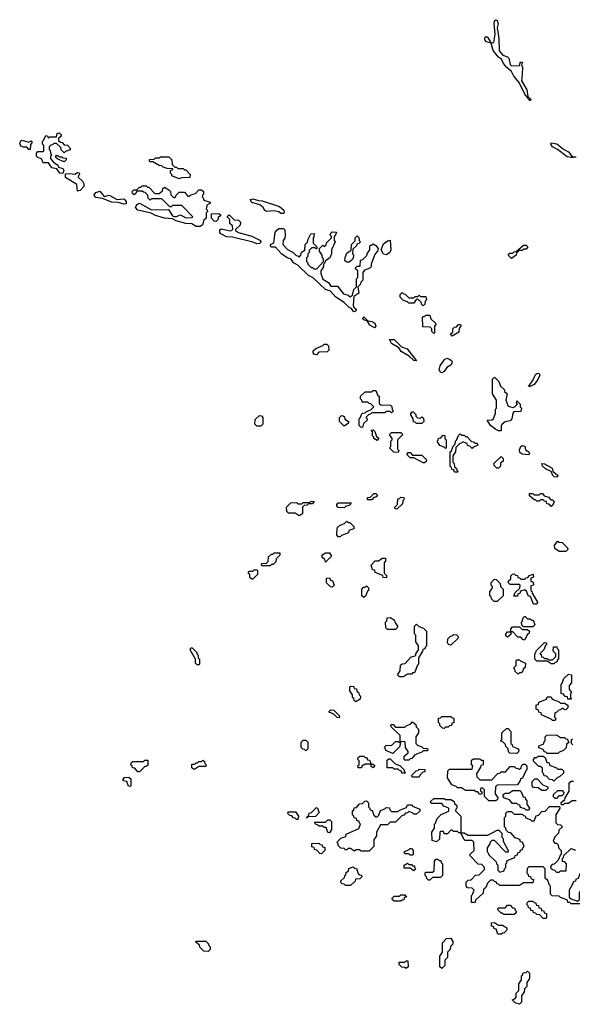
# Model space of a CAD drawing. Extents: x 2776963 to 2884430, y 684484 to 829250.
# Tile 42 of 256: x 2840617 to 2844805, y 724460 to 731918. Entities that reach past the tile are written whole.
import ezdxf

# ---------------------------------------------------------------- set-up
doc = ezdxf.new("R2010")
doc.units = 0

msp = doc.modelspace()

# ---------------------------------------------------------------- linework, layer by layer
at = {"layer": '0CON20XD'}
for points in [[(2844485, 731303.3), (2844444.6, 731354.6), (2844401.1, 731441.1), (2844361, 731491), (2844344, 731524), (2844308.6, 731555), (2844283.5, 731585), (2844267.8, 731617.8), (2844244.7, 731634.7), (2844205, 731684.3), (2844190, 731740), (2844155, 731750), (2844141.8, 731765), (2844143.5, 731786.5), (2844155, 731790), (2844165, 731783.3), (2844190, 731740), (2844210, 731745), (2844221.2, 731805), (2844211.7, 731888.3), (2844215, 731910), (2844225, 731917.5), (2844235, 731912.5), (2844244.2, 731885), (2844236.2, 731855), (2844249.2, 731775), (2844250.9, 731680.9), (2844278.1, 731648.1), (2844315, 731636.2), (2844325, 731626.7), (2844335, 731577.5), (2844345, 731568), (2844405, 731570), (2844411.7, 731598.3), (2844426.7, 731595), (2844420, 731575), (2844426.2, 731556.2), (2844425.8, 731505), (2844418.6, 731455), (2844460, 731385), (2844467, 731337), (2844490, 731315), (2844485, 731303.3)], [(2840945, 730753.8), (2840922, 730755), (2840897.5, 730787.5), (2840861.4, 730795), (2840835, 730833.3), (2840795, 730834.4), (2840783.1, 730863.1), (2840755, 730873.1), (2840743.5, 730885), (2840744.2, 730905.8), (2840755, 730920), (2840795, 730920), (2840800, 730925), (2840800, 730965), (2840790, 730975), (2840790, 730995), (2840798.3, 731001.7), (2840815, 731040), (2840828.3, 731038.3), (2840835, 731020), (2840845, 731030), (2840895, 731030), (2840900, 731055), (2840915, 731060), (2840930, 731045), (2840930, 731035), (2840911.7, 731018.3), (2840911.7, 731001.7), (2840925, 730990), (2840938.3, 730988.3), (2840955, 730970), (2840978.3, 730968.3), (2841000, 730945), (2840998.3, 730931.7), (2840965, 730920), (2840955, 730910), (2840931.7, 730931.7), (2840928.3, 730948.3), (2840895, 730980), (2840875, 730980), (2840865, 730970), (2840851.7, 730968.3), (2840840, 730955), (2840840, 730935), (2840848.3, 730928.3), (2840850, 730905), (2840860, 730895), (2840850, 730885), (2840850, 730865), (2840870.7, 730840.7), (2840906.4, 730816.4), (2840911.7, 730801.7), (2840945, 730790), (2840952.5, 730775), (2840945, 730753.8)], [(2840695, 730933.3), (2840685, 730933.3), (2840671.7, 730951.7), (2840645, 730950.8), (2840625, 730959.5), (2840616.8, 730983.2), (2840628, 731002), (2840636.1, 731006.1), (2840685, 730990), (2840705, 731000), (2840710, 730995), (2840710, 730985), (2840698.3, 730971.7), (2840695, 730933.3)], [(2844811.7, 730871.7), (2844765, 730879.1), (2844693.4, 730933.4), (2844654.3, 730955), (2844641.4, 730975), (2844645.8, 730984.2), (2844688.5, 730978.5), (2844737, 730937), (2844775.4, 730915.4), (2844805, 730880), (2844835, 730878.8)], [(2840955, 730840), (2840905, 730860), (2840890, 730875), (2840891.7, 730888.3), (2840905, 730890), (2840915, 730880), (2840935, 730880), (2840945, 730870), (2840968.3, 730868.3), (2840970, 730855), (2840955, 730840)], [(2841825, 730713.3), (2841770, 730735), (2841770, 730745), (2841760, 730755), (2841760, 730775), (2841778.3, 730781.7), (2841778.3, 730788.3), (2841735, 730790), (2841705, 730800), (2841695, 730810), (2841675, 730812.5), (2841625, 730840), (2841605, 730840), (2841600, 730845), (2841601.7, 730858.3), (2841635, 730860), (2841645, 730870), (2841675, 730870), (2841685, 730880), (2841748.3, 730878.3), (2841770, 730855), (2841771.7, 730821.7), (2841791.7, 730801.7), (2841805, 730800), (2841815, 730790), (2841855, 730790), (2841865, 730780), (2841875, 730780), (2841910, 730745), (2841907.5, 730722.5), (2841845, 730720), (2841825, 730713.3)], [(2841055, 730620), (2841049.1, 730669.1), (2840965, 730722), (2840965, 730750), (2840995, 730753.3), (2841035, 730747.5), (2841055, 730760), (2841068.3, 730758.3), (2841070, 730745), (2841061.7, 730738.3), (2841060, 730725), (2841093.3, 730693.3), (2841103.6, 730673.6), (2841103.8, 730655), (2841075, 730624.2), (2841055, 730620)], [(2841405, 730521.2), (2841363.2, 730533.2), (2841315, 730535.6), (2841243.2, 730563.2), (2841195, 730571.1), (2841185.8, 730575), (2841182.1, 730587.9), (2841195, 730607.5), (2841225, 730617.5), (2841258.3, 730578.3), (2841295, 730587.5), (2841355, 730556.7), (2841405, 730560), (2841425, 730540), (2841425, 730523.3), (2841405, 730521.2)], [(2841955, 730351.2), (2841922.5, 730372.5), (2841875, 730374.6), (2841803.3, 730395), (2841775, 730410), (2841714, 730415), (2841645.7, 730435), (2841613.1, 730453.1), (2841511.4, 730475), (2841494.4, 730495.6), (2841505, 730517.5), (2841525, 730527.5), (2841615, 730476.7), (2841745, 730480), (2841775, 730432.5), (2841785, 730426.2), (2841805, 730426.7), (2841835, 730440), (2841875, 730417.5), (2841925, 730420), (2841930, 730425), (2841845, 730510), (2841775, 730510), (2841765, 730500), (2841755, 730500), (2841695, 730560), (2841615, 730560), (2841605, 730550), (2841590, 730565), (2841588.3, 730588.3), (2841568.3, 730608.3), (2841555, 730610), (2841545, 730620), (2841505, 730620), (2841498.3, 730601.7), (2841485, 730590), (2841471.7, 730601.7), (2841470, 730615), (2841481.7, 730628.3), (2841505, 730630), (2841525, 730650), (2841535, 730650), (2841545, 730660), (2841575, 730660), (2841585, 730650), (2841595, 730650), (2841641.7, 730601.7), (2841675, 730600), (2841698.3, 730621.7), (2841701.7, 730638.3), (2841715, 730650), (2841748.3, 730628.3), (2841760, 730615), (2841761.7, 730591.7), (2841781.7, 730571.7), (2841795, 730570), (2841801.7, 730588.3), (2841825, 730610), (2841865, 730610), (2841891.7, 730581.7), (2841905, 730580), (2841915, 730590), (2841948.3, 730601.7), (2841975, 730630), (2841995, 730630), (2842010, 730615), (2842010, 730595), (2842001.7, 730588.3), (2842000, 730575), (2842008.3, 730568.3), (2842011.7, 730551.7), (2842060, 730535), (2842058.3, 730521.7), (2842045, 730520), (2842035, 730510), (2842030, 730485), (2842038.3, 730478.3), (2842040, 730465), (2842030, 730455), (2842030, 730415), (2842011.7, 730398.3), (2842003.3, 730365), (2841985, 730352.2), (2841955, 730351.2)], [(2842615, 730450), (2842595, 730450), (2842581.7, 730461.7), (2842545, 730470), (2842490, 730465), (2842475, 730472.5), (2842462.5, 730495), (2842436.1, 730516.1), (2842375, 730532.5), (2842363.3, 730556.7), (2842385, 730560), (2842427, 730547), (2842455, 730546.2), (2842585, 730503.3), (2842617.5, 730475), (2842620, 730455), (2842615, 730450)], [(2842105, 730390), (2842091.7, 730391.7), (2842070, 730415), (2842071.7, 730448.3), (2842125, 730450), (2842138.3, 730438.3), (2842138.3, 730431.7), (2842121.7, 730418.3), (2842118.3, 730401.7), (2842105, 730390)], [(2842415, 730221.1), (2842385, 730233.6), (2842229.4, 730269.4), (2842185, 730273.4), (2842141.1, 730295), (2842134.5, 730305), (2842134, 730325), (2842145, 730333.3), (2842215, 730317.5), (2842231.7, 730328.3), (2842230, 730355), (2842210, 730375), (2842210, 730405), (2842191.7, 730421.7), (2842191.7, 730428.3), (2842205, 730440), (2842241.7, 730401.7), (2842275, 730400), (2842290, 730385), (2842288.3, 730361.7), (2842251.7, 730328.3), (2842251.7, 730321.7), (2842275, 730306.7), (2842375, 730276.7), (2842436.9, 730246.9), (2842446.7, 730235), (2842435, 730222.7), (2842415, 730221.1)], [(2843155, 729704.4), (2843145, 729709.2), (2843131.2, 729731.2), (2843115, 729736.7), (2843074.7, 729774.7), (2843011.8, 729815), (2842971.4, 729861.4), (2842934.5, 729875), (2842841.7, 729961.7), (2842805, 729980), (2842725, 730057.1), (2842693.1, 730075), (2842673.8, 730103.8), (2842644.4, 730115), (2842600, 730145), (2842555, 730194.4), (2842525, 730194.7), (2842516, 730205), (2842522.5, 730217.5), (2842543.8, 730226.2), (2842553.8, 730305), (2842565.9, 730324.1), (2842580, 730335), (2842616.4, 730336.4), (2842627, 730327), (2842630, 730285), (2842627, 730263), (2842612.5, 730245), (2842610, 730215), (2842647.5, 730177.5), (2842687, 730157), (2842711.7, 730131.7), (2842725, 730130), (2842735, 730120), (2842747, 730133), (2842753.6, 730156.4), (2842778.3, 730171.7), (2842780, 730215), (2842798.3, 730231.7), (2842802.5, 730255), (2842823.9, 730296.1), (2842848.3, 730298.3), (2842847, 730273), (2842840, 730265), (2842840, 730225), (2842868.3, 730198.3), (2842870, 730185), (2842865, 730180), (2842855, 730190), (2842831.7, 730188.3), (2842811.7, 730168.3), (2842810, 730155), (2842800, 730145), (2842800, 730125), (2842790, 730115), (2842790, 730085), (2842800, 730075), (2842800, 730065), (2842825, 730040), (2842835, 730040), (2842845, 730030), (2842868.3, 730031.7), (2842920, 730085), (2842920, 730105), (2842911.7, 730111.7), (2842910, 730135), (2842890, 730165), (2842890, 730185), (2842915, 730210), (2842925, 730200), (2842938.3, 730211.7), (2842941.7, 730228.3), (2842980, 730265), (2842980, 730275), (2842970, 730285), (2842971.7, 730298.3), (2842985, 730310), (2843018.3, 730308.3), (2843008.3, 730281.7), (2843000, 730275), (2843000, 730245), (2843007.5, 730235), (2842980, 730175), (2842980, 730145), (2842966.4, 730113.6), (2842931.7, 730088.3), (2842930, 730075), (2842920, 730065), (2842920, 730045), (2842900, 730015), (2842900, 729995), (2842915, 729952.5), (2842956, 729926), (2842975, 729900), (2843025, 729900), (2843071.7, 729841.7), (2843105, 729830), (2843115, 729820), (2843125, 729820), (2843138.3, 729831.7), (2843150, 729875), (2843170, 729895), (2843170, 729955), (2843180, 729965), (2843180, 730015), (2843161.7, 730031.7), (2843161.7, 730038.3), (2843175, 730050), (2843198.3, 730051.7), (2843200, 730095), (2843218.3, 730101.7), (2843248.3, 730131.7), (2843250, 730145), (2843270, 730175), (2843270, 730205), (2843275, 730210), (2843285, 730210), (2843295, 730220), (2843315, 730207.5), (2843332.5, 730185), (2843327.5, 730165), (2843310, 730145), (2843297.5, 730115), (2843280, 730065), (2843280, 730045), (2843270, 730035), (2843230, 730020), (2843218.3, 730001.7), (2843217.5, 729945), (2843201.7, 729928.3), (2843200, 729915), (2843180, 729895), (2843186.7, 729845), (2843148.3, 729821.7), (2843144, 729754), (2843149.3, 729739.3), (2843166.2, 729725), (2843165.9, 729714.1), (2843155, 729704.4)], [(2843115, 730080), (2843095, 730080), (2843081.7, 730091.7), (2843083, 730117), (2843095, 730150), (2843128.3, 730171.7), (2843132.5, 730215), (2843158.3, 730241.7), (2843160, 730265), (2843175, 730280), (2843188.3, 730268.3), (2843190, 730245), (2843200, 730235), (2843188.3, 730221.7), (2843171.7, 730218.3), (2843170, 730205), (2843141.7, 730178.3), (2843140, 730145), (2843147, 730137), (2843147, 730123), (2843138.3, 730101.7), (2843115, 730080)], [(2843395, 730137.5), (2843375, 730142.5), (2843357.5, 730175), (2843375, 730220), (2843405, 730243.3), (2843425, 730246.7), (2843430, 730175), (2843422.5, 730155), (2843405, 730142.5), (2843395, 730137.5)], [(2844345, 730110), (2844320, 730135), (2844331.7, 730148.3), (2844355, 730150), (2844365, 730160), (2844378.3, 730161.7), (2844435, 730210), (2844455, 730210), (2844468.3, 730198.3), (2844455, 730180), (2844435, 730180), (2844425, 730170), (2844401.7, 730168.3), (2844381.7, 730148.3), (2844380, 730135), (2844345, 730110)], [(2843675, 729750), (2843661.7, 729761.7), (2843658.3, 729778.3), (2843635, 729800), (2843621.7, 729798.3), (2843605, 729770), (2843565, 729770), (2843555, 729780), (2843525, 729790), (2843500, 729815), (2843500, 729835), (2843515, 729850), (2843525, 729840), (2843538.3, 729838.3), (2843565, 729810), (2843605, 729810), (2843615, 729820), (2843635, 729820), (2843645, 729830), (2843655, 729820), (2843695, 729820), (2843700, 729795), (2843690, 729785), (2843688.3, 729761.7), (2843675, 729750)], [(2843305, 729584.6), (2843270.9, 729605), (2843253.8, 729633.8), (2843225, 729643.3), (2843216.2, 729655), (2843218.8, 729661.2), (2843225, 729665.8), (2843255, 729637.5), (2843285, 729632.5), (2843308.3, 729618.3), (2843315.7, 729595), (2843305, 729584.6)], [(2843755, 729540), (2843740, 729555), (2843740, 729575), (2843728.3, 729588.3), (2843671.7, 729591.7), (2843670, 729665), (2843675, 729670), (2843685, 729670), (2843695, 729680), (2843725, 729680), (2843731.7, 729651.7), (2843768.3, 729618.3), (2843770, 729605), (2843760, 729595), (2843760, 729545), (2843755, 729540)], [(2843895, 729520), (2843880, 729535), (2843898.3, 729551.7), (2843900, 729575), (2843911.7, 729588.3), (2843928.3, 729591.7), (2843941.7, 729608.3), (2843958.3, 729608.3), (2843960, 729595), (2843948.3, 729581.7), (2843945, 729550), (2843895, 729520)], [(2843625, 729332.5), (2843604.3, 729335), (2843568.6, 729368.6), (2843508.9, 729405), (2843491.1, 729431.1), (2843435, 729465.6), (2843420, 729495), (2843455, 729494.4), (2843510.9, 729440.9), (2843554.4, 729424.4), (2843625, 729332.5)], [(2842865, 729380), (2842851.7, 729381.7), (2842840, 729395), (2842841.7, 729408.3), (2842861.7, 729428.3), (2842915, 729450), (2842925, 729460), (2842945, 729460), (2842958.3, 729448.3), (2842960, 729415), (2842948.3, 729401.7), (2842885, 729400), (2842865, 729380)], [(2843815, 729243.8), (2843805, 729246.7), (2843796, 729265), (2843804, 729295), (2843835.6, 729344.4), (2843855, 729354), (2843870, 729350), (2843890, 729335), (2843893.3, 729325), (2843886.1, 729303.9), (2843855, 729282.5), (2843835, 729253.3), (2843815, 729243.8)], [(2844245, 728803.1), (2844225, 728813.9), (2844185.7, 728845), (2844160, 728885), (2844193.8, 728886.2), (2844206.7, 728895), (2844223, 728937), (2844223, 728967), (2844230, 728975), (2844230, 729035), (2844200, 729085), (2844200, 729195), (2844215, 729210), (2844248.3, 729178.3), (2844261.7, 729141.7), (2844290, 729115), (2844291.7, 729101.7), (2844310, 729085), (2844300, 729035), (2844320, 728990), (2844355, 728980), (2844372.5, 728987.5), (2844390, 729005), (2844382.5, 729015), (2844385, 729030), (2844410, 729005), (2844410, 728985), (2844420, 728975), (2844415, 728950), (2844361.7, 728948.3), (2844353, 728937), (2844347.5, 728895), (2844335, 728880), (2844295, 728872.5), (2844272.5, 728855), (2844266.7, 728845), (2844265, 728803.8), (2844245, 728803.1)], [(2844485, 729140), (2844475, 729140), (2844473.8, 729145), (2844481.7, 729148.3), (2844509.1, 729190.9), (2844524.6, 729225.4), (2844535, 729238.8), (2844551.2, 729241.2), (2844558, 729225), (2844542.3, 729187.7), (2844515.8, 729154.2), (2844485, 729140)], [(2843215, 728830), (2843201.7, 728831.7), (2843190, 728845), (2843190, 728895), (2843198.3, 728901.7), (2843211.7, 728938.3), (2843235, 728940), (2843245, 728950), (2843278.3, 728961.7), (2843300, 728985), (2843278.3, 729008.3), (2843265, 729010), (2843255, 729020), (2843211.7, 729021.7), (2843210, 729035), (2843200, 729045), (2843200, 729065), (2843235, 729100), (2843285, 729100), (2843295, 729110), (2843315, 729110), (2843331.7, 729071.7), (2843340, 729065), (2843341.7, 729011.7), (2843355, 729000), (2843428.3, 728998.3), (2843438.3, 728988.3), (2843440, 728965), (2843450, 728955), (2843435, 728940), (2843425, 728950), (2843395, 728950), (2843385, 728940), (2843285, 728940), (2843275, 728930), (2843261.7, 728928.3), (2843240, 728905), (2843248.3, 728898.3), (2843250, 728885), (2843221.7, 728858.3), (2843215, 728830)], [(2842445, 728840), (2842415, 728840), (2842400, 728855), (2842401.7, 728888.3), (2842435, 728920), (2842448.3, 728918.3), (2842460, 728905), (2842460, 728855), (2842445, 728840)], [(2843075, 728840), (2843040, 728875), (2843040, 728905), (2843055, 728920), (2843068.3, 728918.3), (2843078.3, 728908.3), (2843081.7, 728891.7), (2843110, 728875), (2843108.3, 728861.7), (2843075, 728840)], [(2843665, 728860), (2843625, 728860), (2843615, 728870), (2843601.7, 728871.7), (2843600, 728895), (2843580, 728925), (2843580, 728935), (2843591.7, 728948.3), (2843598.3, 728948.3), (2843618.3, 728928.3), (2843620, 728915), (2843631.7, 728901.7), (2843655, 728900), (2843665, 728910), (2843678.3, 728898.3), (2843680, 728875), (2843665, 728860)], [(2843325, 728730), (2843300, 728745), (2843300, 728755), (2843290, 728765), (2843290, 728795), (2843281.7, 728808.3), (2843295, 728810), (2843308.3, 728798.3), (2843321.7, 728761.7), (2843338.3, 728748.3), (2843325, 728730)], [(2843485, 728640), (2843451.7, 728641.7), (2843420, 728675), (2843430, 728685), (2843430, 728725), (2843440, 728735), (2843440, 728745), (2843420, 728775), (2843435, 728790), (2843505, 728790), (2843520, 728775), (2843480, 728735), (2843480, 728665), (2843490, 728655), (2843485, 728640)], [(2843845, 728670), (2843835, 728680), (2843801.7, 728691.7), (2843780, 728725), (2843788.3, 728731.7), (2843791.7, 728748.3), (2843808.3, 728751.7), (2843825, 728770), (2843838.3, 728768.3), (2843840, 728745), (2843850, 728735), (2843850, 728675), (2843845, 728670)], [(2843935, 728490), (2843911.7, 728491.7), (2843908.3, 728508.3), (2843891.7, 728511.7), (2843890, 728525), (2843880, 728535), (2843880, 728645), (2843888.3, 728651.7), (2843901.7, 728688.3), (2843918.3, 728701.7), (2843920, 728725), (2843928.3, 728731.7), (2843941.7, 728768.3), (2843955, 728780), (2843965, 728770), (2843985, 728770), (2843995, 728760), (2844005, 728760), (2844041.7, 728721.7), (2844055, 728720), (2844065, 728710), (2844085, 728710), (2844090, 728695), (2844051.7, 728678.3), (2844045, 728670), (2844028.3, 728688.3), (2844011.7, 728691.7), (2844008.3, 728708.3), (2843975, 728720), (2843965, 728710), (2843951.7, 728708.3), (2843921.7, 728678.3), (2843920, 728645), (2843900, 728615), (2843900, 728565), (2843910, 728555), (2843911.7, 728531.7), (2843928.3, 728518.3), (2843930, 728505), (2843940, 728495), (2843935, 728490)], [(2844475, 728622.5), (2844425.9, 728625.9), (2844408.3, 728638.3), (2844405, 728660), (2844415, 728685.7), (2844425, 728692), (2844445, 728686.2), (2844450.6, 728660.6), (2844475.5, 728645.5), (2844481.2, 728635), (2844475, 728622.5)], [(2843685, 728560), (2843675, 728560), (2843605, 728600), (2843575, 728600), (2843550, 728625), (2843561.7, 728638.3), (2843575, 728640), (2843595, 728620), (2843665, 728620), (2843700, 728585), (2843698.3, 728571.7), (2843685, 728560)], [(2844245, 728520), (2844231.7, 728521.7), (2844211.7, 728541.7), (2844210, 728555), (2844265, 728610), (2844280, 728595), (2844280, 728575), (2844261.7, 728558.3), (2844260, 728535), (2844245, 728520)], [(2844685, 728452.3), (2844667.5, 728455), (2844656.5, 728465), (2844644.5, 728494.5), (2844600.6, 728515), (2844580, 728535), (2844575, 728556), (2844595, 728553.3), (2844651.2, 728521.2), (2844657.5, 728497.5), (2844695.5, 728465.5), (2844693.8, 728455), (2844685, 728452.3)], [(2843285, 728280), (2843251.7, 728281.7), (2843251.7, 728298.3), (2843275, 728300), (2843301.7, 728328.3), (2843318.3, 728328.3), (2843328.3, 728311.7), (2843315, 728300), (2843301.7, 728298.3), (2843285, 728280)], [(2843475, 728210), (2843461.7, 728211.7), (2843460, 728225), (2843480, 728245), (2843481.7, 728288.3), (2843495, 728290), (2843505, 728300), (2843528.3, 728298.3), (2843530, 728285), (2843520, 728275), (2843518.3, 728251.7), (2843475, 728210)], [(2844645, 728230), (2844628.3, 728248.3), (2844611.7, 728251.7), (2844608.3, 728268.3), (2844595, 728270), (2844585, 728280), (2844565, 728280), (2844555, 728270), (2844535, 728270), (2844525, 728280), (2844515, 728280), (2844481.7, 728311.7), (2844481.7, 728328.3), (2844505, 728330), (2844515, 728320), (2844555, 728320), (2844565, 728330), (2844578.3, 728328.3), (2844591.7, 728311.7), (2844625, 728300), (2844641.7, 728281.7), (2844655, 728280), (2844668.3, 728268.3), (2844658.3, 728241.7), (2844645, 728230)], [(2842735, 728160), (2842705, 728180), (2842655, 728180), (2842641.7, 728191.7), (2842640, 728225), (2842671.7, 728258.3), (2842715, 728260), (2842725, 728250), (2842755, 728250), (2842765, 728260), (2842815, 728260), (2842825, 728270), (2842848.3, 728268.3), (2842835, 728250), (2842805, 728250), (2842795, 728240), (2842771.7, 728238.3), (2842760, 728225), (2842760, 728175), (2842735, 728160)], [(2843075, 728220), (2843031.7, 728221.7), (2843020, 728235), (2843020, 728245), (2843031.7, 728258.3), (2843128.3, 728258.3), (2843118.3, 728241.7), (2843085, 728230), (2843075, 728220)], [(2843045, 728000), (2843031.7, 728001.7), (2843020, 728015), (2843021.7, 728068.3), (2843045, 728090), (2843078.3, 728101.7), (2843095, 728120), (2843105, 728110), (2843118.3, 728108.3), (2843148.3, 728078.3), (2843148.3, 728061.7), (2843111.7, 728048.3), (2843108.3, 728031.7), (2843055, 728010), (2843045, 728000)], [(2844755, 727890), (2844705, 727890), (2844671.7, 727911.7), (2844670, 727935), (2844691.7, 727968.3), (2844705, 727960), (2844728.3, 727958.3), (2844768.3, 727918.3), (2844770, 727905), (2844755, 727890)], [(2842515, 727780), (2842455, 727780), (2842450, 727785), (2842451.7, 727798.3), (2842488.3, 727801.7), (2842500, 727815), (2842501.7, 727848.3), (2842525, 727870), (2842535, 727870), (2842545, 727880), (2842588.3, 727878.3), (2842588.3, 727861.7), (2842560, 727835), (2842558.3, 727811.7), (2842538.3, 727791.7), (2842525, 727790), (2842515, 727780)], [(2842935, 727810), (2842928.3, 727828.3), (2842910, 727845), (2842910, 727865), (2842935, 727880), (2842965, 727880), (2842980, 727855), (2842935, 727810)], [(2843395, 727690), (2843371.7, 727691.7), (2843368.3, 727708.3), (2843311.7, 727731.7), (2843308.3, 727748.3), (2843291.7, 727751.7), (2843280, 727785), (2843311.7, 727818.3), (2843335, 727820), (2843365, 727840), (2843388.3, 727838.3), (2843390, 727815), (2843380, 727805), (2843380, 727725), (2843400, 727705), (2843395, 727690)], [(2842385, 727680), (2842375, 727680), (2842361.7, 727691.7), (2842360, 727715), (2842351.7, 727721.7), (2842350, 727735), (2842355, 727740), (2842385, 727740), (2842395, 727750), (2842415, 727750), (2842420, 727745), (2842420, 727715), (2842385, 727680)], [(2844535, 727490), (2844511.7, 727491.7), (2844488.3, 727548.3), (2844471.7, 727551.7), (2844458.3, 727588.3), (2844445, 727600), (2844411.7, 727588.3), (2844408.3, 727571.7), (2844391.7, 727568.3), (2844388.3, 727551.7), (2844361.7, 727551.7), (2844371.7, 727578.3), (2844408.3, 727611.7), (2844410, 727635), (2844405, 727640), (2844335, 727640), (2844321.7, 727651.7), (2844320, 727665), (2844338.3, 727681.7), (2844340, 727705), (2844351.7, 727718.3), (2844365, 727720), (2844375, 727710), (2844388.3, 727708.3), (2844391.7, 727691.7), (2844405, 727690), (2844415, 727680), (2844445, 727680), (2844455, 727690), (2844468.3, 727691.7), (2844481.7, 727708.3), (2844508.3, 727718.3), (2844510, 727695), (2844491.7, 727688.3), (2844490, 727665), (2844508.3, 727658.3), (2844510, 727635), (2844491.7, 727628.3), (2844490, 727595), (2844498.3, 727588.3), (2844500, 727575), (2844540, 727505), (2844535, 727490)], [(2842985, 727620), (2842971.7, 727621.7), (2842941.7, 727651.7), (2842941.7, 727688.3), (2842965, 727690), (2842971.7, 727671.7), (2842988.3, 727668.3), (2843000, 727635), (2842985, 727620)], [(2843225, 727540), (2843210, 727555), (2843210, 727605), (2843221.7, 727618.3), (2843235, 727620), (2843245, 727630), (2843260, 727615), (2843260, 727595), (2843251.7, 727588.3), (2843238.3, 727551.7), (2843225, 727540)], [(2844235, 727510), (2844211.7, 727511.7), (2844191.7, 727531.7), (2844190, 727545), (2844180, 727555), (2844180, 727585), (2844200, 727615), (2844200, 727625), (2844190, 727635), (2844190, 727655), (2844215, 727680), (2844228.3, 727678.3), (2844258.3, 727648.3), (2844260, 727625), (2844280, 727605), (2844280, 727555), (2844235, 727510)], [(2843465, 727300), (2843405, 727300), (2843391.7, 727311.7), (2843390, 727355), (2843400, 727365), (2843401.7, 727388.3), (2843425, 727390), (2843458.3, 727368.3), (2843460, 727355), (2843480, 727325), (2843478.3, 727311.7), (2843465, 727300)], [(2843525, 726940), (2843495, 726940), (2843480, 726955), (2843500, 726985), (2843501.7, 727028.3), (2843515, 727040), (2843538.3, 727041.7), (2843581.7, 727088.3), (2843618.3, 727101.7), (2843620, 727115), (2843640, 727145), (2843640, 727175), (2843620, 727205), (2843620, 727255), (2843610, 727265), (2843610, 727325), (2843625, 727340), (2843641.7, 727321.7), (2843678.3, 727308.3), (2843700, 727285), (2843700, 727175), (2843691.7, 727168.3), (2843688.3, 727151.7), (2843671.7, 727148.3), (2843670, 727135), (2843640, 727085), (2843640, 727035), (2843631.7, 727028.3), (2843608.3, 726971.7), (2843595, 726970), (2843585, 726960), (2843555, 726960), (2843525, 726940)], [(2844505, 727320), (2844435, 727320), (2844421.7, 727331.7), (2844420, 727355), (2844428.3, 727361.7), (2844430, 727385), (2844441.7, 727398.3), (2844448.3, 727398.3), (2844465, 727380), (2844485, 727380), (2844495, 727370), (2844508.3, 727368.3), (2844520, 727335), (2844505, 727320)], [(2843885, 727180), (2843871.7, 727181.7), (2843860, 727195), (2843861.7, 727228.3), (2843881.7, 727248.3), (2843895, 727250), (2843905, 727260), (2843928.3, 727258.3), (2843940, 727245), (2843938.3, 727231.7), (2843885, 727180)], [(2844445, 727220), (2844431.7, 727221.7), (2844415, 727240), (2844391.7, 727241.7), (2844355, 727280), (2844340, 727280), (2844338.3, 727261.7), (2844315, 727240), (2844301.7, 727251.7), (2844300, 727265), (2844315, 727280), (2844340, 727280), (2844340, 727305), (2844351.7, 727318.3), (2844405, 727320), (2844425, 727300), (2844465, 727300), (2844480, 727285), (2844478.3, 727271.7), (2844461.7, 727258.3), (2844445, 727220)], [(2844665, 727040), (2844645, 727040), (2844615, 727060), (2844535, 727060), (2844520, 727075), (2844520, 727115), (2844528.3, 727121.7), (2844531.7, 727138.3), (2844595, 727200), (2844608.3, 727198.3), (2844610, 727185), (2844601.7, 727178.3), (2844590, 727145), (2844560, 727115), (2844568.3, 727108.3), (2844571.7, 727091.7), (2844585, 727090), (2844595, 727080), (2844615, 727080), (2844625, 727070), (2844655, 727070), (2844680, 727095), (2844680, 727115), (2844660, 727135), (2844661.7, 727168.3), (2844688.3, 727168.3), (2844690, 727155), (2844700, 727145), (2844700, 727075), (2844691.7, 727068.3), (2844688.3, 727051.7), (2844675, 727050), (2844665, 727040)], [(2841975, 727030), (2841961.7, 727031.7), (2841950, 727045), (2841950, 727075), (2841910, 727145), (2841915, 727160), (2841925, 727160), (2841960, 727125), (2841960, 727115), (2841970, 727105), (2841970, 727085), (2841980, 727075), (2841980, 727035), (2841975, 727030)], [(2844395, 726960), (2844371.7, 726981.7), (2844370, 726995), (2844360, 727005), (2844380, 727025), (2844380, 727065), (2844385, 727070), (2844405, 727070), (2844411.7, 727061.7), (2844450, 727045), (2844448.3, 727011.7), (2844431.7, 726998.3), (2844430, 726985), (2844418.3, 726971.7), (2844405, 726970), (2844395, 726960)], [(2844795, 726770), (2844771.7, 726771.7), (2844768.3, 726788.3), (2844751.7, 726791.7), (2844738.3, 726808.3), (2844720, 726815), (2844720, 726885), (2844728.3, 726891.7), (2844741.7, 726928.3), (2844775, 726960), (2844800, 726955), (2844800, 726895), (2844780, 726875), (2844780, 726845), (2844800, 726825), (2844790, 726815), (2844790, 726785), (2844800, 726775), (2844795, 726770)], [(2843165, 726750), (2843151.7, 726761.7), (2843150, 726775), (2843140, 726785), (2843140, 726805), (2843120, 726835), (2843120, 726865), (2843125, 726870), (2843148.3, 726868.3), (2843151.7, 726851.7), (2843168.3, 726848.3), (2843171.7, 726831.7), (2843188.3, 726818.3), (2843190, 726805), (2843200, 726795), (2843198.3, 726771.7), (2843165, 726750)], [(2844675, 726610), (2844655, 726610), (2844645, 726620), (2844571.7, 726651.7), (2844568.3, 726668.3), (2844551.7, 726671.7), (2844548.3, 726688.3), (2844530, 726695), (2844531.7, 726728.3), (2844548.3, 726731.7), (2844551.7, 726748.3), (2844608.3, 726771.7), (2844615, 726790), (2844645, 726790), (2844651.7, 726771.7), (2844705, 726750), (2844715, 726740), (2844745, 726740), (2844770, 726725), (2844770, 726705), (2844758.3, 726691.7), (2844745, 726690), (2844735, 726700), (2844725, 726700), (2844715, 726690), (2844701.7, 726688.3), (2844688.3, 726671.7), (2844671.7, 726668.3), (2844670, 726635), (2844680, 726625), (2844675, 726610)], [(2843035, 726630), (2843021.7, 726631.7), (2842998.3, 726658.3), (2842961.7, 726671.7), (2842961.7, 726678.3), (2842975, 726690), (2842998.3, 726688.3), (2843038.3, 726648.3), (2843040, 726635), (2843035, 726630)], [(2843565, 726310), (2843535, 726310), (2843530, 726315), (2843531.7, 726338.3), (2843560, 726365), (2843560, 726375), (2843540, 726405), (2843538.3, 726448.3), (2843515, 726450), (2843500, 726440), (2843498.3, 726411.7), (2843445, 726360), (2843391.7, 726381.7), (2843390, 726395), (2843380, 726405), (2843395, 726420), (2843438.3, 726421.7), (2843465, 726450), (2843485, 726450), (2843500, 726440), (2843500, 726495), (2843431.7, 726561.7), (2843430, 726575), (2843435, 726580), (2843448.3, 726578.3), (2843465, 726560), (2843535, 726560), (2843545, 726570), (2843578.3, 726581.7), (2843595, 726600), (2843618.3, 726578.3), (2843621.7, 726561.7), (2843640, 726545), (2843640, 726515), (2843620, 726485), (2843620, 726435), (2843631.7, 726421.7), (2843665, 726410), (2843675, 726400), (2843708.3, 726398.3), (2843710, 726385), (2843705, 726380), (2843675, 726380), (2843665, 726370), (2843611.7, 726348.3), (2843588.3, 726321.7), (2843575, 726320), (2843565, 726310)], [(2843835, 726550), (2843821.7, 726551.7), (2843801.7, 726571.7), (2843800, 726585), (2843790, 726595), (2843791.7, 726628.3), (2843805, 726630), (2843815, 726640), (2843885, 726640), (2843895, 726630), (2843908.3, 726628.3), (2843908.3, 726591.7), (2843891.7, 726588.3), (2843888.3, 726571.7), (2843875, 726570), (2843865, 726560), (2843845, 726560), (2843835, 726550)], [(2844385, 726360), (2844331.7, 726361.7), (2844321.7, 726371.7), (2844320, 726395), (2844301.7, 726411.7), (2844298.3, 726428.3), (2844278.3, 726448.3), (2844260, 726455), (2844270, 726465), (2844270, 726515), (2844305, 726550), (2844318.3, 726548.3), (2844340, 726525), (2844340, 726435), (2844348.3, 726428.3), (2844351.7, 726411.7), (2844388.3, 726398.3), (2844400, 726385), (2844398.3, 726371.7), (2844385, 726360)], [(2842785, 726380), (2842775, 726390), (2842761.7, 726391.7), (2842750, 726405), (2842750, 726445), (2842765, 726460), (2842785, 726460), (2842800, 726445), (2842800, 726395), (2842785, 726380)], [(2844695, 726360), (2844615, 726360), (2844605, 726370), (2844591.7, 726371.7), (2844588.3, 726388.3), (2844551.7, 726401.7), (2844551.7, 726418.3), (2844588.3, 726431.7), (2844590, 726445), (2844600, 726455), (2844600, 726485), (2844611.7, 726498.3), (2844685, 726500), (2844715, 726480), (2844745, 726480), (2844755, 726470), (2844768.3, 726468.3), (2844770, 726455), (2844780, 726445), (2844761.7, 726428.3), (2844758.3, 726401.7), (2844738.3, 726381.7), (2844705, 726370), (2844695, 726360)], [(2844810, 726425), (2844800, 726435), (2844800, 726465), (2844808.3, 726471.7)], [(2841525, 726220), (2841511.7, 726221.7), (2841488.3, 726248.3), (2841471.7, 726251.7), (2841470, 726265), (2841460, 726275), (2841461.7, 726288.3), (2841475, 726300), (2841555, 726300), (2841565, 726310), (2841588.3, 726308.3), (2841588.3, 726271.7), (2841575, 726260), (2841561.7, 726258.3), (2841525, 726220)], [(2841945, 726240), (2841935, 726240), (2841921.7, 726251.7), (2841921.7, 726278.3), (2841945, 726280), (2841955, 726290), (2841965, 726290), (2841975, 726300), (2841995, 726300), (2842005, 726310), (2842018.3, 726298.3), (2842020, 726285), (2842030, 726275), (2842028.3, 726261.7), (2841975, 726260), (2841945, 726240)], [(2843295, 726250), (2843281.7, 726261.7), (2843280, 726280), (2843235, 726280), (2843225, 726270), (2843211.7, 726268.3), (2843208.3, 726251.7), (2843181.7, 726251.7), (2843180, 726265), (2843190, 726275), (2843190, 726305), (2843180, 726315), (2843181.7, 726328.3), (2843195, 726340), (2843225, 726340), (2843235, 726330), (2843248.3, 726328.3), (2843251.7, 726311.7), (2843268.3, 726308.3), (2843280, 726280), (2843295, 726280), (2843308.3, 726268.3), (2843295, 726250)], [(2843535, 726210), (2843511.7, 726211.7), (2843508.3, 726228.3), (2843495, 726230), (2843485, 726240), (2843455, 726240), (2843445, 726250), (2843401.7, 726251.7), (2843401.7, 726308.3), (2843415, 726320), (2843425, 726320), (2843461.7, 726281.7), (2843498.3, 726268.3), (2843528.3, 726238.3), (2843530, 726225), (2843540, 726215), (2843535, 726210)], [(2844225, 726000), (2844171.7, 726001.7), (2844140, 726035), (2844140, 726085), (2844125, 726100), (2844110, 726095), (2844110, 726075), (2844118.3, 726068.3), (2844120, 726055), (2844105, 726050), (2844088.3, 726068.3), (2844075, 726070), (2844065, 726080), (2843995, 726080), (2843965, 726100), (2843935, 726100), (2843925, 726110), (2843891.7, 726121.7), (2843860, 726175), (2843861.7, 726228.3), (2843875, 726240), (2844045, 726240), (2844050, 726265), (2844040, 726275), (2844041.7, 726308.3), (2844055, 726320), (2844105, 726320), (2844115, 726310), (2844128.3, 726308.3), (2844130, 726275), (2844111.7, 726268.3), (2844110, 726255), (2844080, 726205), (2844081.7, 726181.7), (2844105, 726160), (2844195, 726160), (2844241.7, 726208.3), (2844255, 726210), (2844265, 726220), (2844298.3, 726221.7), (2844335, 726260), (2844365, 726260), (2844375, 726250), (2844405, 726240), (2844418.3, 726251.7), (2844420, 726265), (2844431.7, 726278.3), (2844448.3, 726278.3), (2844460, 726265), (2844460, 726235), (2844451.7, 726228.3), (2844428.3, 726171.7), (2844411.7, 726168.3), (2844410, 726155), (2844388.3, 726121.7), (2844235, 726120), (2844221.7, 726108.3), (2844220, 726055), (2844240, 726025), (2844238.3, 726011.7), (2844225, 726000)], [(2844665, 726150), (2844655, 726160), (2844631.7, 726161.7), (2844608.3, 726188.3), (2844591.7, 726191.7), (2844590, 726205), (2844580, 726215), (2844578.3, 726248.3), (2844565, 726260), (2844551.7, 726261.7), (2844511.7, 726301.7), (2844510, 726315), (2844521.7, 726328.3), (2844535, 726330), (2844545, 726340), (2844585, 726340), (2844598.3, 726328.3), (2844611.7, 726291.7), (2844628.3, 726288.3), (2844631.7, 726271.7), (2844685, 726250), (2844695, 726240), (2844725, 726240), (2844738.3, 726228.3), (2844738.3, 726211.7), (2844708.3, 726181.7), (2844691.7, 726178.3), (2844665, 726150)], [(2843645, 726180), (2843595, 726180), (2843590, 726185), (2843591.7, 726198.3), (2843621.7, 726228.3), (2843635, 726230), (2843645, 726240), (2843688.3, 726238.3), (2843688.3, 726221.7), (2843671.7, 726218.3), (2843651.7, 726198.3), (2843645, 726180)], [(2841455, 726110), (2841441.7, 726111.7), (2841428.3, 726148.3), (2841401.7, 726151.7), (2841400, 726165), (2841411.7, 726178.3), (2841445, 726180), (2841458.3, 726168.3), (2841460, 726115), (2841455, 726110)], [(2844605, 726080), (2844575, 726080), (2844545, 726100), (2844511.7, 726101.7), (2844500, 726115), (2844501.7, 726148.3), (2844521.7, 726168.3), (2844538.3, 726168.3), (2844581.7, 726121.7), (2844618.3, 726108.3), (2844620, 726095), (2844605, 726080)], [(2844835, 726000), (2844805, 726000), (2844775, 725980), (2844745, 725980), (2844735, 725970), (2844725, 725970), (2844720, 725975), (2844721.7, 725988.3), (2844748.3, 726011.7), (2844750, 726025), (2844780, 726075), (2844781.7, 726138.3), (2844795, 726150), (2844815, 726150)], [(2844475, 725930), (2844455, 725930), (2844445, 725940), (2844411.7, 725951.7), (2844408.3, 725968.3), (2844395, 725970), (2844385, 725980), (2844351.7, 725981.7), (2844328.3, 726008.3), (2844291.7, 726021.7), (2844280, 726035), (2844281.7, 726048.3), (2844295, 726060), (2844325, 726060), (2844355, 726080), (2844408.3, 726078.3), (2844418.3, 726068.3), (2844431.7, 726031.7), (2844448.3, 726028.3), (2844450, 726015), (2844460, 726005), (2844460, 725975), (2844480, 725945), (2844475, 725930)], [(2844685, 726020), (2844675, 726020), (2844661.7, 726031.7), (2844661.7, 726048.3), (2844695, 726080), (2844728.3, 726078.3), (2844740, 726065), (2844738.3, 726051.7), (2844725, 726040), (2844701.7, 726038.3), (2844685, 726020)], [(2843265, 725620), (2843205, 725620), (2843195, 725630), (2843165, 725630), (2843155, 725620), (2843125, 725640), (2843105, 725640), (2843095, 725630), (2843085, 725630), (2843075, 725640), (2843051.7, 725641.7), (2843031.7, 725661.7), (2843030, 725675), (2843020, 725685), (2843051.7, 725718.3), (2843088.3, 725731.7), (2843091.7, 725748.3), (2843188.3, 725791.7), (2843200, 725825), (2843191.7, 725831.7), (2843188.3, 725848.3), (2843171.7, 725851.7), (2843168.3, 725868.3), (2843151.7, 725871.7), (2843150, 725885), (2843140, 725895), (2843140, 725925), (2843148.3, 725931.7), (2843151.7, 725948.3), (2843168.3, 725951.7), (2843191.7, 725978.3), (2843215, 725980), (2843231.7, 725998.3), (2843245, 726000), (2843260, 725985), (2843260, 725955), (2843268.3, 725948.3), (2843271.7, 725931.7), (2843288.3, 725928.3), (2843301.7, 725891.7), (2843315, 725880), (2843325, 725880), (2843338.3, 725891.7), (2843351.7, 725928.3), (2843385, 725940), (2843395, 725950), (2843418.3, 725948.3), (2843421.7, 725931.7), (2843435, 725920), (2843485, 725920), (2843495, 725930), (2843548.3, 725951.7), (2843555, 725970), (2843585, 725970), (2843595, 725960), (2843648.3, 725938.3), (2843648.3, 725921.7), (2843625, 725900), (2843605, 725900), (2843595, 725910), (2843565, 725920), (2843555, 725910), (2843541.7, 725908.3), (2843528.3, 725891.7), (2843511.7, 725888.3), (2843465, 725840), (2843425, 725840), (2843405, 725820), (2843351.7, 725818.3), (2843320, 725765), (2843320, 725735), (2843300, 725705), (2843300, 725655), (2843265, 725620)], [(2844905, 725220), (2844795, 725220), (2844785, 725230), (2844771.7, 725231.7), (2844768.3, 725248.3), (2844715, 725270), (2844705, 725280), (2844651.7, 725281.7), (2844640, 725295), (2844640, 725355), (2844631.7, 725361.7), (2844618.3, 725398.3), (2844600, 725415), (2844600, 725485), (2844585, 725500), (2844475, 725500), (2844461.7, 725488.3), (2844460, 725455), (2844468.3, 725448.3), (2844471.7, 725431.7), (2844488.3, 725428.3), (2844491.7, 725411.7), (2844510, 725405), (2844505, 725380), (2844435, 725380), (2844405, 725360), (2844255, 725360), (2844245, 725370), (2844231.7, 725371.7), (2844228.3, 725388.3), (2844215, 725390), (2844205, 725400), (2844185, 725400), (2844161.7, 725378.3), (2844150, 725345), (2844131.7, 725328.3), (2844128.3, 725301.7), (2844071.7, 725248.3), (2844068.3, 725231.7), (2844041.7, 725231.7), (2844040, 725285), (2844048.3, 725291.7), (2844060, 725325), (2844045, 725340), (2844011.7, 725341.7), (2844000, 725355), (2844000, 725385), (2844015, 725400), (2844038.3, 725401.7), (2844071.7, 725438.3), (2844098.3, 725441.7), (2844138.3, 725481.7), (2844140, 725495), (2844118.3, 725518.3), (2844091.7, 725521.7), (2844030, 725585), (2844031.7, 725598.3), (2844060, 725625), (2844058.3, 725688.3), (2844045, 725700), (2843991.7, 725701.7), (2843981.7, 725711.7), (2843960, 725760), (2843945, 725760), (2843935, 725770), (2843905, 725770), (2843895, 725780), (2843885, 725780), (2843858.3, 725751.7), (2843835, 725750), (2843828.3, 725768.3), (2843805, 725770), (2843800, 725765), (2843798.3, 725711.7), (2843775, 725690), (2843741.7, 725701.7), (2843740, 725765), (2843760, 725795), (2843760, 725825), (2843768.3, 725831.7), (2843781.7, 725868.3), (2843811.7, 725898.3), (2843868.3, 725921.7), (2843870, 725945), (2843831.7, 725961.7), (2843815, 725980), (2843735, 725980), (2843730, 725995), (2843755, 726020), (2843835, 726020), (2843845, 726010), (2843885, 726010), (2843910, 725995), (2843911.7, 725981.7), (2843930, 725965), (2843930, 725945), (2843921.7, 725938.3), (2843920, 725925), (2843960, 725885), (2843960, 725760), (2843985, 725760), (2844015, 725740), (2844165, 725740), (2844235, 725780), (2844248.3, 725778.3), (2844270, 725755), (2844270, 725725), (2844280, 725715), (2844280, 725695), (2844320, 725625), (2844318.3, 725611.7), (2844301.7, 725611.7), (2844215, 725700), (2844195, 725700), (2844181.7, 725688.3), (2844180, 725675), (2844160, 725645), (2844160, 725615), (2844168.3, 725608.3), (2844171.7, 725591.7), (2844228.3, 725538.3), (2844230, 725525), (2844240, 725515), (2844240, 725475), (2844255, 725460), (2844288.3, 725471.7), (2844290, 725485), (2844300, 725495), (2844300, 725525), (2844308.3, 725531.7), (2844311.7, 725548.3), (2844368.3, 725571.7), (2844371.7, 725588.3), (2844388.3, 725591.7), (2844391.7, 725608.3), (2844408.3, 725611.7), (2844411.7, 725628.3), (2844428.3, 725631.7), (2844430, 725645), (2844440, 725655), (2844428.3, 725688.3), (2844411.7, 725691.7), (2844408.3, 725708.3), (2844371.7, 725721.7), (2844338.3, 725758.3), (2844321.7, 725761.7), (2844301.7, 725781.7), (2844300, 725795), (2844290, 725805), (2844290, 725875), (2844300, 725885), (2844301.7, 725908.3), (2844315, 725920), (2844345, 725920), (2844365, 725900), (2844425, 725900), (2844435, 725890), (2844448.3, 725888.3), (2844451.7, 725871.7), (2844485, 725860), (2844495, 725850), (2844515, 725850), (2844531.7, 725888.3), (2844548.3, 725891.7), (2844575, 725920), (2844598.3, 725921.7), (2844631.7, 725958.3), (2844708.3, 725958.3), (2844710, 725945), (2844680, 725895), (2844680, 725835), (2844691.7, 725821.7), (2844715, 725820), (2844730, 725805), (2844701.7, 725778.3), (2844700, 725755), (2844671.7, 725728.3), (2844660, 725695), (2844671.7, 725681.7), (2844685, 725680), (2844698.3, 725668.3), (2844700, 725645), (2844720, 725625), (2844720, 725595), (2844711.7, 725588.3), (2844698.3, 725551.7), (2844668.3, 725521.7), (2844651.7, 725518.3), (2844640, 725505), (2844641.7, 725491.7), (2844655, 725480), (2844668.3, 725478.3), (2844685, 725460), (2844705, 725460), (2844715, 725470), (2844758.3, 725471.7), (2844760, 725525), (2844748.3, 725538.3), (2844731.7, 725541.7), (2844730, 725565), (2844738.3, 725571.7), (2844741.7, 725588.3), (2844795, 725640), (2844828.3, 725628.3)], [(2842725, 725860), (2842715, 725860), (2842705, 725870), (2842691.7, 725871.7), (2842678.3, 725888.3), (2842665, 725890), (2842650, 725905), (2842651.7, 725918.3), (2842708.3, 725918.3), (2842730, 725885), (2842725, 725860)], [(2842795, 725870), (2842790, 725875), (2842808.3, 725891.7), (2842811.7, 725908.3), (2842828.3, 725911.7), (2842865, 725950), (2842878.3, 725938.3), (2842880, 725925), (2842890, 725915), (2842858.3, 725881.7), (2842800, 725880), (2842795, 725870)], [(2842965, 725760), (2842951.7, 725761.7), (2842938.3, 725798.3), (2842925, 725800), (2842915, 725810), (2842885, 725810), (2842875, 725820), (2842861.7, 725821.7), (2842851.7, 725838.3), (2842935, 725840), (2842951.7, 725858.3), (2842968.3, 725858.3), (2842980, 725845), (2842980, 725785), (2842965, 725760)], [(2842905, 725600), (2842891.7, 725601.7), (2842868.3, 725628.3), (2842851.7, 725631.7), (2842848.3, 725648.3), (2842831.7, 725651.7), (2842831.7, 725678.3), (2842885, 725680), (2842895, 725670), (2842908.3, 725668.3), (2842911.7, 725651.7), (2842928.3, 725648.3), (2842930, 725625), (2842905, 725600)], [(2843595, 725590), (2843575, 725590), (2843565, 725600), (2843535, 725600), (2843530, 725615), (2843568.3, 725631.7), (2843575, 725640), (2843585, 725640), (2843600, 725625), (2843600, 725595), (2843595, 725590)], [(2843725, 725400), (2843715, 725400), (2843701.7, 725411.7), (2843700, 725425), (2843690, 725435), (2843690, 725455), (2843695, 725460), (2843745, 725460), (2843758.3, 725471.7), (2843760, 725545), (2843771.7, 725558.3), (2843785, 725560), (2843795, 725550), (2843808.3, 725548.3), (2843810, 725535), (2843820, 725525), (2843820, 725435), (2843805, 725420), (2843745, 725420), (2843725, 725400)], [(2843125, 725360), (2843085, 725360), (2843075, 725370), (2843061.7, 725371.7), (2843051.7, 725381.7), (2843050, 725395), (2843078.3, 725421.7), (2843080, 725435), (2843088.3, 725441.7), (2843091.7, 725458.3), (2843108.3, 725471.7), (2843111.7, 725488.3), (2843145, 725500), (2843155, 725490), (2843168.3, 725488.3), (2843181.7, 725451.7), (2843195, 725440), (2843208.3, 725438.3), (2843210, 725425), (2843195, 725410), (2843161.7, 725408.3), (2843158.3, 725391.7), (2843125, 725360)], [(2843605, 725470), (2843575, 725490), (2843531.7, 725491.7), (2843530, 725515), (2843555, 725530), (2843565, 725520), (2843585, 725520), (2843595, 725510), (2843608.3, 725508.3), (2843610, 725495), (2843620, 725485), (2843605, 725470)], [(2844845, 725240), (2844860, 725255), (2844860, 725305), (2844880, 725335), (2844880, 725365), (2844888.3, 725371.7), (2844890, 725385), (2844898.3, 725391.7), (2844900, 725405), (2844940, 725475), (2844935, 725480), (2844915, 725480), (2844905, 725470), (2844871.7, 725458.3), (2844861.7, 725448.3), (2844848.3, 725411.7), (2844831.7, 725408.3), (2844828.3, 725391.7), (2844811.7, 725388.3), (2844810, 725375), (2844780, 725325), (2844781.7, 725271.7), (2844795, 725260), (2844845, 725240)], [(2843505, 725240), (2843455, 725240), (2843441.7, 725251.7), (2843440, 725265), (2843455, 725280), (2843495, 725280), (2843505, 725290), (2843535, 725290), (2843548.3, 725271.7), (2843531.7, 725268.3), (2843528.3, 725251.7), (2843515, 725250), (2843505, 725240)], [(2844365, 725140), (2844285, 725140), (2844275, 725150), (2844265, 725150), (2844240, 725175), (2844240, 725185), (2844245, 725190), (2844295, 725190), (2844315, 725210), (2844335, 725210), (2844351.7, 725191.7), (2844368.3, 725188.3), (2844370, 725175), (2844380, 725165), (2844378.3, 725151.7), (2844365, 725140)], [(2844605, 725110), (2844585, 725110), (2844558.3, 725138.3), (2844535, 725140), (2844525, 725150), (2844511.7, 725151.7), (2844508.3, 725168.3), (2844491.7, 725171.7), (2844488.3, 725188.3), (2844471.7, 725191.7), (2844470, 725205), (2844460, 725215), (2844461.7, 725228.3), (2844475, 725240), (2844505, 725240), (2844515, 725230), (2844528.3, 725228.3), (2844531.7, 725211.7), (2844548.3, 725208.3), (2844551.7, 725191.7), (2844568.3, 725188.3), (2844571.7, 725171.7), (2844588.3, 725168.3), (2844591.7, 725151.7), (2844608.3, 725148.3), (2844610, 725115), (2844605, 725110)], [(2844265, 724990), (2844241.7, 724991.7), (2844228.3, 725028.3), (2844211.7, 725031.7), (2844208.3, 725048.3), (2844191.7, 725051.7), (2844191.7, 725078.3), (2844215, 725080), (2844245, 725060), (2844275, 725060), (2844308.3, 725038.3), (2844308.3, 725021.7), (2844288.3, 725001.7), (2844275, 725000), (2844265, 724990)], [(2843815, 724730), (2843800, 724745), (2843800, 724825), (2843820, 724855), (2843820, 724925), (2843851.7, 724958.3), (2843885, 724960), (2843900, 724935), (2843900, 724915), (2843881.7, 724898.3), (2843880, 724875), (2843860, 724855), (2843860, 724815), (2843840, 724795), (2843840, 724755), (2843815, 724730)], [(2842045, 724860), (2842011.7, 724861.7), (2841981.7, 724891.7), (2841978.3, 724908.3), (2841951.7, 724931.7), (2841951.7, 724938.3), (2842028.3, 724938.3), (2842048.3, 724918.3), (2842050, 724905), (2842060, 724895), (2842060, 724875), (2842045, 724860)], [(2843545, 724730), (2843535, 724740), (2843511.7, 724741.7), (2843491.7, 724761.7), (2843491.7, 724778.3), (2843535, 724780), (2843545, 724790), (2843558.3, 724788.3), (2843560, 724745), (2843545, 724730)], [(2844405, 724460), (2844371.7, 724471.7), (2844350, 724495), (2844368.3, 724501.7), (2844380, 724515), (2844380, 724545), (2844400, 724565), (2844400, 724615), (2844420, 724645), (2844420, 724675), (2844428.3, 724681.7), (2844431.7, 724698.3), (2844455, 724700), (2844465, 724710), (2844480, 724695), (2844480, 724655), (2844460, 724625), (2844460, 724595), (2844441.7, 724578.3), (2844440, 724555), (2844420, 724525), (2844420, 724475), (2844405, 724460)]]:
    msp.add_lwpolyline(points, dxfattribs=at)

doc.saveas('drawing.dxf')
